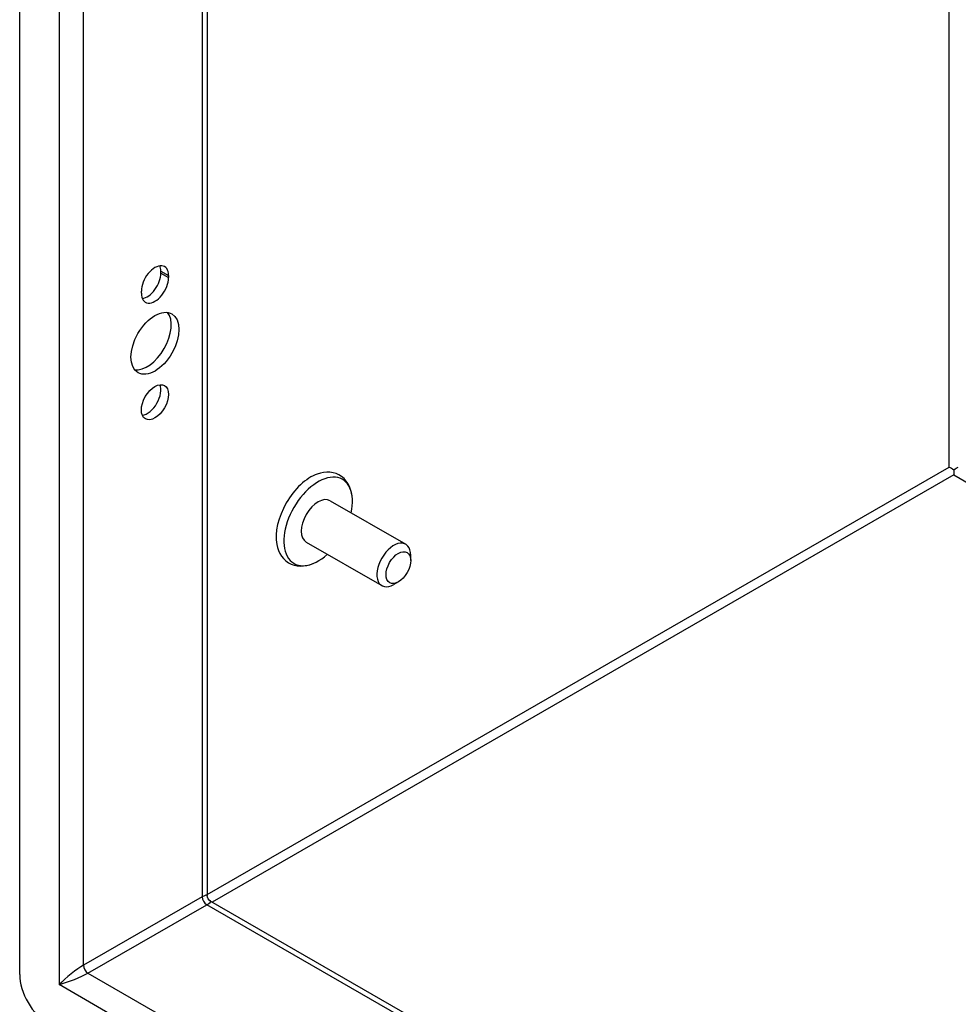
# Model space of a CAD drawing. Header units: inches. Extents: x 11 to 130, y 11 to 79.
# Tile 42 of 57: x 111.57 to 116.13, y 42.44 to 47.22. Entities that reach past the tile are written whole.
import ezdxf

# ---------------------------------------------------------------- set-up
doc = ezdxf.new("R2010")
doc.units = ezdxf.units.IN
doc.header["$MEASUREMENT"] = 0
doc.layers.add('Visible Edges(ANSI)', color=7, linetype='Continuous', lineweight=25)
doc.layers.add('Visible Tangent Edges(ANSI)', color=7, linetype='Continuous', lineweight=25)

msp = doc.modelspace()

# ---------------------------------------------------------------- linework, layer by layer
at = {"layer": 'Visible Edges(ANSI)'}
for p, q in [((111.5699, 42.5816), (111.5699, 65.9492)), ((112.4816, 65.3356), (112.4816, 42.9646)), ((112.2558, 45.9877), (112.2558, 45.9984)), ((112.2933, 45.9768), (112.2933, 45.9661)), ((112.1611, 45.89), (112.1611, 45.9006)), ((116.1091, 45.0332), (116.1091, 45.0079)), ((113.0782, 44.8827), (113.4457, 44.6711)), ((112.9623, 44.6814), (113.3298, 44.4698)), ((113.4699, 44.5921), (113.4699, 44.6177)), ((113.4102, 44.4885), (113.3881, 44.4757)), ((112.4971, 42.9377), (124.7724, 35.8689))]:
    msp.add_line(p, q, dxfattribs=at)
at = {"layer": 'Visible Edges(ANSI)', "flags": 128}
for points in [[(113.1864, 44.8906), (113.1848, 44.9067), (113.182, 44.9224), (113.1777, 44.9375), (113.172, 44.952), (113.1649, 44.9656), (113.1562, 44.9782), (113.1459, 44.9897), (113.1342, 44.9996), (113.1212, 45.0078), (113.1072, 45.0141), (113.0925, 45.0184), (113.0773, 45.0207), (113.0619, 45.021), (113.0466, 45.0196), (113.0313, 45.0166), (113.0161, 45.0121)], [(112.8193, 44.6702), (112.8229, 44.6548), (112.828, 44.64), (112.8345, 44.626), (112.8425, 44.6129), (112.8521, 44.601), (112.8632, 44.5904), (112.8757, 44.5814), (112.8893, 44.5743), (112.9038, 44.5691), (112.9188, 44.566), (112.9341, 44.5648), (112.9495, 44.5655), (112.9648, 44.5678), (112.98, 44.5718), (112.995, 44.5771), (113.0098, 44.5839)], [(112.4971, 42.9377), (112.4911, 42.9423), (112.4858, 42.9491), (112.4825, 42.9572), (112.4816, 42.9646)]]:
    msp.add_lwpolyline(points, dxfattribs=at)
at = {"layer": 'Visible Edges(ANSI)'}
for centre, major_axis, ratio, start_param, end_param in [((112.2272, 45.9387), (0.0467, 0.081), 0.578093, 5.495853, 8.637446), ((112.1897, 45.9603), (0.0467, 0.081), 0.578093, 5.495853, 5.871617), ((112.1897, 45.9497), (0.0467, 0.081), 0.578093, 3.553161, 5.495853), ((112.2272, 45.9281), (-0.0467, -0.081), 0.578093, 5.495853, 8.637446), ((112.1897, 45.6688), (-0.0823, -0.143), 0.578093, 0.228681, 2.912911), ((112.1897, 45.3827), (0.0467, 0.081), 0.578093, 3.553161, 5.871617), ((112.9841, 44.8029), (-0.1186, -0.2059), 0.578093, 3.733101, 5.691677), ((116.1091, 45.0332), (0.031, -0.0179), 0.001672, 3.927958, 4.713356), ((116.1091, 45.0332), (0.031, 0.0179), 0.001672, 4.711422, 5.49682), ((113.0203, 44.782), (0.1175, 0.2041), 0.578093, 5.228097, 10.479866), ((113.0203, 44.782), (-0.058, -0.1006), 0.578093, 3.141593, 6.283185), ((113.3877, 44.5704), (0.058, 0.1006), 0.578093, 5.495853, 10.21211), ((111.7091, 42.5014), (-0.0982, 0.1706), 0.578093, 0.787332, 2.358128)]:
    msp.add_ellipse(centre, major_axis=major_axis, ratio=ratio, start_param=start_param, end_param=end_param, dxfattribs=at)
for centre, major_axis in [((112.2272, 45.6472), (-0.0823, -0.143)), ((112.2272, 45.3611), (-0.0467, -0.081)), ((113.41, 44.5576), (-0.0422, -0.0734))]:
    msp.add_ellipse(centre, major_axis=major_axis, ratio=0.578093, dxfattribs=at)
at = {"layer": 'Visible Tangent Edges(ANSI)'}
for p, q in [((111.761, 65.7791), (111.761, 42.5315)), ((111.8798, 42.6256), (111.8798, 65.6822)), ((112.457, 65.3498), (112.457, 42.9579)), ((116.0872, 45.0459), (116.0872, 63.2593)), ((112.2558, 45.9984), (112.2933, 45.9768)), ((112.2558, 45.9877), (112.2933, 45.9661)), ((112.4816, 42.9695), (116.0872, 45.0459)), ((116.1091, 45.0079), (112.5057, 42.9328)), ((116.1091, 45.0079), (124.7724, 40.019)), ((112.457, 42.9579), (111.8798, 42.6256)), ((111.9017, 42.5876), (112.4789, 42.92)), ((124.7724, 35.8406), (112.4789, 42.92)), ((111.9017, 42.5876), (124.7724, 35.1759)), ((124.797, 35.0246), (111.761, 42.5315))]:
    msp.add_line(p, q, dxfattribs=at)
for centre, major_axis, ratio, start_param, end_param in [((112.3976, 42.8981), (-0.0835, -0.068), 0.131082, 3.035236, 3.820634), ((112.4789, 42.9453), (-0.0155, 0.0269), 0.578093, 0.787332, 2.358128), ((112.3976, 42.8981), (0.1006, 0.0385), 0.127937, 5.603401, 6.386866), ((111.8204, 42.5658), (-0.0835, -0.068), 0.131082, 3.820634, 5.39143), ((111.9017, 42.6129), (-0.0155, 0.0269), 0.578093, 0.787332, 2.358128), ((111.8204, 42.5658), (0.1006, 0.0385), 0.127937, 4.032605, 5.603401)]:
    msp.add_ellipse(centre, major_axis=major_axis, ratio=ratio, start_param=start_param, end_param=end_param, dxfattribs=at)

doc.saveas('drawing.dxf')
